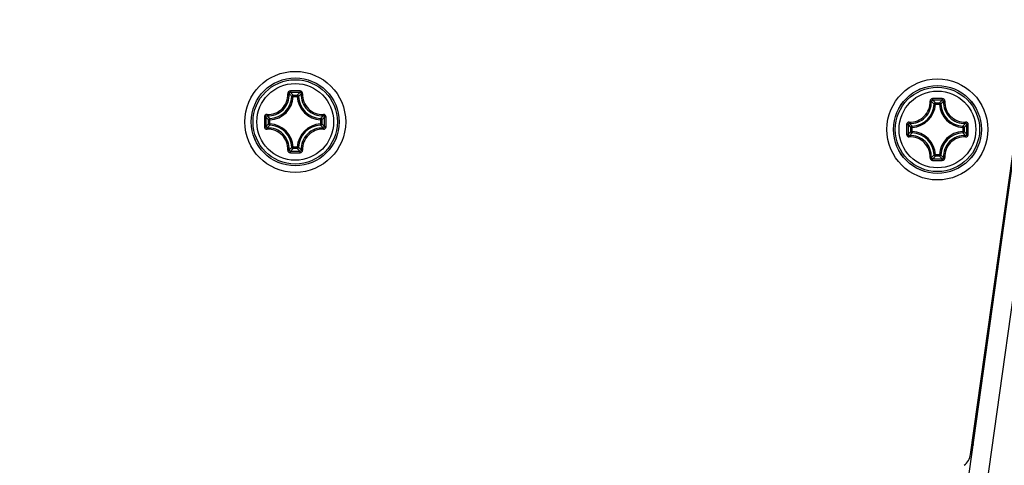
# Model space of a CAD drawing. Header units: millimetres. Extents: x 0 to 420, y 0 to 297.
# Tile 160 of 256: x 164.88 to 172.69, y 176.82 to 180.35. Entities that reach past the tile are written whole.
import ezdxf

# ---------------------------------------------------------------- set-up
doc = ezdxf.new("R2010")
doc.units = ezdxf.units.MM
doc.header["$LTSCALE"] = 23.1
doc.layers.get('0').update_dxf_attribs({"linetype": 'CONTINUOUS'})
doc.layers.add('02___PRT_ALL_AXES', color=7, linetype='CONTINUOUS')
doc.layers.add('DIM_PILOTEES', color=7, linetype='CONTINUOUS')
doc.styles.get("Standard").update_dxf_attribs({"font": 'txt', "width": 0.7})
doc.dimstyles.new('DIMSTYLE_1', dxfattribs={"dimtxt": 2.5, "dimasz": 3.5, "dimexe": 2, "dimexo": 0, "dimtad": 1, "dimdec": 0, "dimlfac": 10, "dimdsep": 46, "dimtxsty": 'Standard', "dimblk": '_FILLED', "dimblk1": '_FILLED', "dimblk2": '_FILLED', "dimcen": 0.09, "dimazin": 2, "dimtp": 1.2, "dimtm": 1.2, "dimtfac": 1, "dimtdec": 0, "dimtofl": 0, "dimtmove": 0, "dimatfit": 3, "dimldrblk": '_FILLED', "dimfxl": 0, "dimtolj": 1, "dimarcsym": 0})

# ---------------------------------------------------------------- blocks, each defined once
blk = doc.blocks.new('_FILLED')
at = {"color": 0, "linetype": 'ByBlock'}
blk.add_solid([(0, 0), (-1, 0.1429), (-1, -0.1429)], dxfattribs=at)
blk = doc.blocks.new('*D4')
at = {"layer": 'DIM_PILOTEES', "color": 2, "linetype": 'Continuous'}
for p, q in [((169.8252, 234.122), (190.8855, 234.122)), ((188.8855, 234.122), (188.8855, 181.7845)), ((188.8855, 129.4471), (188.8855, 181.7845)), ((149.276, 129.4471), (190.8855, 129.4471))]:
    blk.add_line(p, q, dxfattribs=at)
at = {"layer": 'DIM_PILOTEES', "color": 2, "linetype": 'Continuous', "xscale": 3.5, "yscale": 3.5, "zscale": 3.5}
for p, rotation in [((188.8855, 234.122), 90), ((188.8855, 129.4471), 270)]:
    blk.add_blockref('_FILLED', p, dxfattribs=dict(at, rotation=rotation))
at = {"layer": 'DIM_PILOTEES', "color": 2, "linetype": 'Continuous', "insert": (185.7605, 188.8468), "char_height": 2.5, "width": 10.982143, "attachment_point": 2, "rotation": 90, "line_spacing_factor": 0.9}
blk.add_mtext('{\\ftxt;\\W0.0001;\\H0.0001;\\~}{\\ftxt;\\W2.9285714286;\\H2.5; }{\\ftxt;\\W0.0001;\\H0.0001;\\~}', dxfattribs=at)

msp = doc.modelspace()

# ---------------------------------------------------------------- linework, layer by layer
at = {"color": 7, "linetype": 'Continuous'}
for p, q in [((171.4802, 170.1116), (174.9706, 195.0871)), ((171.6304, 170.0874), (175.1214, 195.0673)), ((172.4203, 176.9088), (174.1716, 189.3703)), ((167.052, 179.7423), (167.0421, 179.7428)), ((167.052, 179.7522), (167.0844, 179.7522)), ((167.052, 179.7423), (167.052, 179.7522)), ((167.0521, 179.7423), (167.0844, 179.7423)), ((167.0844, 179.7423), (167.0844, 179.7522)), ((167.0844, 179.7423), (167.0944, 179.7428)), ((172.1414, 179.6824), (172.1314, 179.6829)), ((172.1414, 179.6924), (172.1738, 179.6924)), ((172.1414, 179.6824), (172.1414, 179.6924)), ((172.1414, 179.6824), (172.1737, 179.6824)), ((172.1738, 179.6824), (172.1738, 179.6924)), ((172.1738, 179.6824), (172.1837, 179.6829)), ((166.8672, 179.5575), (166.8573, 179.5575)), ((166.8573, 179.5251), (166.8573, 179.5575)), ((166.8672, 179.5575), (166.8668, 179.5674)), ((166.8672, 179.5251), (166.8672, 179.5575)), ((167.2692, 179.5575), (167.2697, 179.5674)), ((167.2692, 179.5575), (167.2792, 179.5575)), ((167.2692, 179.5575), (167.2692, 179.5252)), ((167.2792, 179.5575), (167.2792, 179.5251)), ((166.8672, 179.5251), (166.8573, 179.5251)), ((166.8672, 179.5251), (166.8668, 179.5152)), ((167.2692, 179.5251), (167.2792, 179.5251)), ((167.2692, 179.5251), (167.2697, 179.5152)), ((171.9566, 179.4976), (171.9466, 179.4976)), ((171.9466, 179.4652), (171.9466, 179.4976)), ((171.9566, 179.4652), (171.9466, 179.4652)), ((171.9566, 179.4976), (171.9561, 179.5076)), ((171.9566, 179.4652), (171.9561, 179.4553)), ((171.9566, 179.4653), (171.9566, 179.4976)), ((172.3586, 179.4976), (172.359, 179.5076)), ((172.3586, 179.4976), (172.3685, 179.4976)), ((172.3586, 179.4976), (172.3586, 179.4653)), ((172.3586, 179.4652), (172.3685, 179.4652)), ((172.3586, 179.4652), (172.359, 179.4553)), ((172.3685, 179.4976), (172.3685, 179.4652)), ((167.052, 179.3403), (167.0421, 179.3398)), ((167.052, 179.3403), (167.052, 179.3304)), ((167.0844, 179.3304), (167.052, 179.3304)), ((167.0844, 179.3403), (167.0521, 179.3403)), ((167.0844, 179.3403), (167.0944, 179.3398)), ((167.0844, 179.3403), (167.0844, 179.3304)), ((172.1414, 179.2804), (172.1314, 179.28)), ((172.1737, 179.2804), (172.1414, 179.2804)), ((172.1414, 179.2804), (172.1414, 179.2705)), ((172.1738, 179.2705), (172.1414, 179.2705)), ((172.1738, 179.2804), (172.1837, 179.28)), ((172.1738, 179.2804), (172.1738, 179.2705)), ((172.4388, 176.9713), (172.4291, 176.9713)), ((172.4409, 176.9857), (172.4311, 176.9858))]:
    msp.add_line(p, q, dxfattribs=at)
for centre, radius in [((167.0682, 179.5413), 0.4), ((167.0682, 179.5413), 0.3482), ((167.0682, 179.5413), 0.3481), ((167.0682, 179.5413), 0.3338), ((172.1576, 179.4814), 0.4), ((167.0682, 179.5413), 0.304), ((172.1576, 179.4814), 0.3482), ((172.1576, 179.4814), 0.3481), ((172.1576, 179.4814), 0.3338), ((172.1576, 179.4814), 0.304)]:
    msp.add_circle(centre, radius, dxfattribs=at)
for centre, radius, start, end in [((167.069, 168.3696), 11.4164, 89.81044, 90.19678), ((166.8582, 179.7513), 0.1841, 272.6606, 357.33932), ((166.8582, 179.7513), 0.194, 272.65943, 357.34057), ((167.0682, 168.4527), 11.3214, 89.80689, 90.19321), ((166.6742, 179.3918), 0.5222, 43.64832, 47.03641), ((167.4623, 179.3918), 0.5222, 132.96337, 136.35171), ((167.2782, 179.7513), 0.194, 182.65941, 267.34055), ((167.2782, 179.7513), 0.1841, 182.66067, 267.33932), ((172.1583, 168.3098), 11.4164, 89.81044, 90.19678), ((172.1576, 168.3928), 11.3214, 89.80689, 90.19321), ((171.7635, 179.3319), 0.5222, 43.64832, 47.03641), ((172.5516, 179.332), 0.5222, 132.96337, 136.35171), ((171.9476, 179.6914), 0.1841, 272.6606, 357.33932), ((171.9476, 179.6914), 0.194, 272.65943, 357.34057), ((172.3676, 179.6914), 0.194, 182.65941, 267.34055), ((172.3676, 179.6914), 0.1841, 182.66067, 267.33932), ((178.2397, 179.5413), 11.4162, 179.80704, 180.0002), ((178.1571, 179.5413), 11.3215, 179.80685, 180.19315), ((167.2176, 179.9352), 0.522, 222.96287, 226.35218), ((166.9187, 179.9354), 0.5222, 313.64832, 317.0364), ((155.9795, 179.5413), 11.3215, 359.80685, 0.19315), ((155.8968, 179.5413), 11.4162, 359.99975, 0.1929), ((178.2397, 179.5413), 11.4162, 179.99975, 180.1929), ((167.2176, 179.1473), 0.5221, 133.64789, 137.03688), ((166.8582, 179.3313), 0.1841, 2.6606, 87.33939), ((166.8582, 179.3313), 0.194, 2.65944, 87.34057), ((167.2782, 179.3313), 0.194, 92.65924, 177.34041), ((167.2782, 179.3313), 0.1841, 92.66067, 177.33932), ((166.9188, 179.1473), 0.5222, 42.96338, 46.35171), ((155.8968, 179.5413), 11.4162, 359.80704, 0.0002), ((183.329, 179.4815), 11.4162, 179.80704, 180.0002), ((183.329, 179.4814), 11.4162, 179.99975, 180.1929), ((172.3069, 179.8754), 0.522, 222.96287, 226.35218), ((183.2464, 179.4814), 11.3215, 179.80685, 180.19315), ((172.307, 179.0875), 0.5221, 133.64789, 137.03688), ((171.9476, 179.2714), 0.194, 2.65944, 87.34057), ((172.3676, 179.2714), 0.194, 92.65924, 177.34041), ((172.0081, 179.8755), 0.5222, 313.64832, 317.0364), ((172.0081, 179.0874), 0.5222, 42.96338, 46.35171), ((161.0688, 179.4814), 11.3215, 359.80685, 0.19315), ((160.9861, 179.4815), 11.4162, 359.99975, 0.1929), ((160.9861, 179.4814), 11.4162, 359.80704, 0.0002), ((171.9476, 179.2714), 0.1841, 2.6606, 87.33939), ((172.3676, 179.2714), 0.1841, 92.66067, 177.33932), ((166.6743, 179.6907), 0.522, 312.96286, 316.35218), ((167.4623, 179.6908), 0.5222, 223.64833, 227.03641), ((167.069, 190.713), 11.4164, 269.8032, 270.18954), ((167.0682, 190.63), 11.3214, 269.80679, 270.19311), ((172.1583, 190.6531), 11.4164, 269.8032, 270.18954), ((171.7636, 179.6308), 0.522, 312.96286, 316.35218), ((172.1576, 190.5701), 11.3214, 269.80679, 270.19311), ((172.5516, 179.6309), 0.5222, 223.64833, 227.03641), ((172.2916, 176.9268), 0.13, 306.32683, 352)]:
    msp.add_arc(centre, radius, start, end, dxfattribs=at)
for points, knots in [([(167.0297, 179.7859), (167.0243, 179.7859), (167.0131, 179.7813), (167.0091, 179.7698), (167.0094, 179.7645)], [0, 0, 0, 0, 0.503055, 1, 1, 1, 1]), ([(167.0298, 179.7859), (167.0297, 179.7833), (167.0297, 179.7797), (167.03, 179.7757), (167.0299, 179.7744), (167.0301, 179.7739)], [0, 0, 0, 0, 0.661505, 0.892729, 1, 1, 1, 1]), ([(167.1067, 179.7859), (167.1068, 179.7833), (167.1068, 179.7797), (167.1065, 179.7757), (167.1065, 179.7744), (167.1064, 179.7739)], [0, 0, 0, 0, 0.661448, 0.89268, 1, 1, 1, 1]), ([(167.1271, 179.7645), (167.1274, 179.7698), (167.1233, 179.7813), (167.1121, 179.7859), (167.1067, 179.7859)], [0, 0, 0, 0, 0.496944, 1, 1, 1, 1]), ([(166.845, 179.6002), (166.8666, 179.599), (166.9109, 179.6058), (166.9672, 179.6423), (167.0037, 179.6986), (167.0106, 179.7429), (167.0094, 179.7645)], [0, 0, 0, 0, 0.248834, 0.500002, 0.751166, 1, 1, 1, 1]), ([(166.8459, 179.5898), (166.8688, 179.5885), (166.9157, 179.5956), (166.9753, 179.6342), (167.0139, 179.6938), (167.0211, 179.7408), (167.0198, 179.7636)], [0, 0, 0, 0, 0.24898, 0.500002, 0.75102, 1, 1, 1, 1]), ([(167.0094, 179.7647), (167.0117, 179.7648), (167.0149, 179.7649), (167.0182, 179.7644), (167.0195, 179.764), (167.0198, 179.7636)], [0, 0, 0, 0, 0.654585, 0.879518, 1, 1, 1, 1]), ([(167.0301, 179.7739), (167.0274, 179.774), (167.0218, 179.7718), (167.0197, 179.7662), (167.0198, 179.7636)], [0, 0, 0, 0, 0.506356, 1, 1, 1, 1]), ([(167.0421, 179.7428), (167.0403, 179.7445), (167.0331, 179.7516), (167.0256, 179.7585), (167.0198, 179.7636)], [0, 0, 0, 0, 0.245129, 1, 1, 1, 1]), ([(167.0944, 179.7428), (167.0961, 179.7445), (167.1034, 179.7516), (167.1109, 179.7585), (167.1167, 179.7636)], [0, 0, 0, 0, 0.245127, 1, 1, 1, 1]), ([(167.1167, 179.7636), (167.1168, 179.7662), (167.1146, 179.7718), (167.1091, 179.774), (167.1064, 179.7739)], [0, 0, 0, 0, 0.493633, 1, 1, 1, 1]), ([(167.1167, 179.7636), (167.1154, 179.7408), (167.1226, 179.6938), (167.1612, 179.6342), (167.2207, 179.5956), (167.2677, 179.5885), (167.2905, 179.5898)], [0, 0, 0, 0, 0.248981, 0.499997, 0.751019, 1, 1, 1, 1]), ([(167.1271, 179.7647), (167.1248, 179.7648), (167.1216, 179.7649), (167.1182, 179.7644), (167.1169, 179.764), (167.1167, 179.7636)], [0, 0, 0, 0, 0.654635, 0.879564, 1, 1, 1, 1]), ([(167.1271, 179.7645), (167.1259, 179.7429), (167.1328, 179.6986), (167.1693, 179.6423), (167.2255, 179.6058), (167.2699, 179.599), (167.2914, 179.6002)], [0, 0, 0, 0, 0.248836, 0.499998, 0.751167, 1, 1, 1, 1]), ([(171.9343, 179.5403), (171.9559, 179.5391), (172.0003, 179.546), (172.0565, 179.5825), (172.093, 179.6387), (172.0999, 179.6831), (172.0987, 179.7046)], [0, 0, 0, 0, 0.248834, 0.500002, 0.751166, 1, 1, 1, 1]), ([(171.9353, 179.5299), (171.9581, 179.5286), (172.0051, 179.5358), (172.0646, 179.5744), (172.1032, 179.6339), (172.1104, 179.6809), (172.1091, 179.7037)], [0, 0, 0, 0, 0.24898, 0.500002, 0.75102, 1, 1, 1, 1]), ([(172.1191, 179.7261), (172.1137, 179.726), (172.1024, 179.7214), (172.0984, 179.71), (172.0987, 179.7046)], [0, 0, 0, 0, 0.503055, 1, 1, 1, 1]), ([(172.0987, 179.7048), (172.101, 179.705), (172.1042, 179.705), (172.1076, 179.7045), (172.1089, 179.7041), (172.1091, 179.7037)], [0, 0, 0, 0, 0.654585, 0.879518, 1, 1, 1, 1]), ([(172.1194, 179.7141), (172.1167, 179.7141), (172.1112, 179.7119), (172.109, 179.7063), (172.1091, 179.7037)], [0, 0, 0, 0, 0.506356, 1, 1, 1, 1]), ([(172.1314, 179.6829), (172.1296, 179.6846), (172.1224, 179.6918), (172.1149, 179.6987), (172.1091, 179.7037)], [0, 0, 0, 0, 0.245129, 1, 1, 1, 1]), ([(172.1191, 179.7261), (172.1191, 179.7234), (172.119, 179.7198), (172.1193, 179.7159), (172.1193, 179.7145), (172.1194, 179.7141)], [0, 0, 0, 0, 0.661505, 0.892729, 1, 1, 1, 1]), ([(172.1837, 179.6829), (172.1855, 179.6846), (172.1927, 179.6918), (172.2002, 179.6987), (172.206, 179.7037)], [0, 0, 0, 0, 0.245127, 1, 1, 1, 1]), ([(172.196, 179.7261), (172.1961, 179.7234), (172.1961, 179.7198), (172.1959, 179.7159), (172.1959, 179.7145), (172.1957, 179.7141)], [0, 0, 0, 0, 0.661448, 0.89268, 1, 1, 1, 1]), ([(172.206, 179.7037), (172.2061, 179.7063), (172.204, 179.7119), (172.1984, 179.7141), (172.1957, 179.7141)], [0, 0, 0, 0, 0.493633, 1, 1, 1, 1]), ([(172.2164, 179.7046), (172.2167, 179.71), (172.2127, 179.7214), (172.2014, 179.726), (172.196, 179.7261)], [0, 0, 0, 0, 0.496944, 1, 1, 1, 1]), ([(172.206, 179.7037), (172.2047, 179.6809), (172.2119, 179.6339), (172.2505, 179.5744), (172.3101, 179.5358), (172.357, 179.5286), (172.3799, 179.5299)], [0, 0, 0, 0, 0.248981, 0.499997, 0.751019, 1, 1, 1, 1]), ([(172.2164, 179.7048), (172.2141, 179.705), (172.2109, 179.705), (172.2075, 179.7045), (172.2063, 179.7041), (172.206, 179.7037)], [0, 0, 0, 0, 0.654635, 0.879564, 1, 1, 1, 1]), ([(172.2164, 179.7046), (172.2152, 179.6831), (172.2221, 179.6387), (172.2586, 179.5825), (172.3148, 179.546), (172.3592, 179.5391), (172.3808, 179.5403)], [0, 0, 0, 0, 0.248836, 0.499998, 0.751167, 1, 1, 1, 1]), ([(166.845, 179.6002), (166.8397, 179.6005), (166.8283, 179.5964), (166.8236, 179.5852), (166.8236, 179.5798)], [0, 0, 0, 0, 0.49693, 1, 1, 1, 1]), ([(166.8236, 179.5798), (166.8263, 179.5798), (166.8298, 179.5798), (166.8338, 179.5796), (166.8352, 179.5796), (166.8356, 179.5795)], [0, 0, 0, 0, 0.661474, 0.892703, 1, 1, 1, 1]), ([(166.8459, 179.5898), (166.8433, 179.5899), (166.8377, 179.5877), (166.8356, 179.5821), (166.8356, 179.5795)], [0, 0, 0, 0, 0.493642, 1, 1, 1, 1]), ([(166.8448, 179.6002), (166.8447, 179.5979), (166.8446, 179.5947), (166.8452, 179.5913), (166.8456, 179.59), (166.8459, 179.5898)], [0, 0, 0, 0, 0.654635, 0.879564, 1, 1, 1, 1]), ([(166.8668, 179.5674), (166.865, 179.5692), (166.8579, 179.5765), (166.851, 179.584), (166.8459, 179.5898)], [0, 0, 0, 0, 0.245124, 1, 1, 1, 1]), ([(167.2697, 179.5674), (167.2715, 179.5692), (167.2786, 179.5765), (167.2855, 179.584), (167.2905, 179.5898)], [0, 0, 0, 0, 0.245129, 1, 1, 1, 1]), ([(167.2792, 179.5575), (167.2791, 179.56), (167.2771, 179.565), (167.2722, 179.5673), (167.2697, 179.5674)], [0, 0, 0, 0, 0.499979, 1, 1, 1, 1]), ([(167.2916, 179.6002), (167.2918, 179.5979), (167.2918, 179.5947), (167.2913, 179.5913), (167.2909, 179.59), (167.2905, 179.5898)], [0, 0, 0, 0, 0.654598, 0.879529, 1, 1, 1, 1]), ([(167.3009, 179.5795), (167.3009, 179.5821), (167.2987, 179.5877), (167.2931, 179.5899), (167.2905, 179.5898)], [0, 0, 0, 0, 0.50636, 1, 1, 1, 1]), ([(167.3129, 179.5798), (167.3128, 179.5852), (167.3082, 179.5964), (167.2968, 179.6005), (167.2914, 179.6002)], [0, 0, 0, 0, 0.503051, 1, 1, 1, 1]), ([(167.3129, 179.5798), (167.3102, 179.5798), (167.3066, 179.5798), (167.3027, 179.5796), (167.3013, 179.5796), (167.3009, 179.5795)], [0, 0, 0, 0, 0.661505, 0.892729, 1, 1, 1, 1]), ([(166.8236, 179.5028), (166.8263, 179.5028), (166.8298, 179.5028), (166.8338, 179.503), (166.8352, 179.503), (166.8356, 179.5031)], [0, 0, 0, 0, 0.661505, 0.892729, 1, 1, 1, 1]), ([(166.8236, 179.5028), (166.8236, 179.4974), (166.8283, 179.4862), (166.8397, 179.4821), (166.845, 179.4824)], [0, 0, 0, 0, 0.503051, 1, 1, 1, 1]), ([(166.8356, 179.5031), (166.8356, 179.5005), (166.8377, 179.4949), (166.8433, 179.4927), (166.8459, 179.4928)], [0, 0, 0, 0, 0.50636, 1, 1, 1, 1]), ([(166.8448, 179.4824), (166.8447, 179.4847), (166.8446, 179.4879), (166.8452, 179.4913), (166.8456, 179.4926), (166.8459, 179.4928)], [0, 0, 0, 0, 0.654598, 0.879529, 1, 1, 1, 1]), ([(167.0094, 179.3181), (167.0106, 179.3397), (167.0037, 179.384), (166.9672, 179.4403), (166.911, 179.4768), (166.8666, 179.4836), (166.845, 179.4824)], [0, 0, 0, 0, 0.248836, 0.499998, 0.751167, 1, 1, 1, 1]), ([(166.8668, 179.5152), (166.865, 179.5134), (166.8579, 179.5061), (166.851, 179.4986), (166.8459, 179.4928)], [0, 0, 0, 0, 0.245126, 1, 1, 1, 1]), ([(167.0198, 179.319), (167.0211, 179.3418), (167.0139, 179.3888), (166.9753, 179.4484), (166.9157, 179.487), (166.8688, 179.4941), (166.8459, 179.4928)], [0, 0, 0, 0, 0.248981, 0.499997, 0.751019, 1, 1, 1, 1]), ([(166.8573, 179.5251), (166.8573, 179.5226), (166.8593, 179.5176), (166.8643, 179.5153), (166.8668, 179.5152)], [0, 0, 0, 0, 0.499979, 1, 1, 1, 1]), ([(167.2905, 179.4928), (167.2677, 179.4941), (167.2207, 179.487), (167.1612, 179.4484), (167.1226, 179.3888), (167.1154, 179.3418), (167.1167, 179.319)], [0, 0, 0, 0, 0.24898, 0.500002, 0.75102, 1, 1, 1, 1]), ([(167.2914, 179.4824), (167.2699, 179.4836), (167.2255, 179.4768), (167.1693, 179.4403), (167.1328, 179.384), (167.1259, 179.3397), (167.1271, 179.3181)], [0, 0, 0, 0, 0.248832, 0.5, 0.751165, 1, 1, 1, 1]), ([(167.2697, 179.5152), (167.2722, 179.5153), (167.2771, 179.5176), (167.2791, 179.5226), (167.2792, 179.5251)], [0, 0, 0, 0, 0.500021, 1, 1, 1, 1]), ([(167.2697, 179.5152), (167.2715, 179.5134), (167.2786, 179.5061), (167.2855, 179.4986), (167.2905, 179.4928)], [0, 0, 0, 0, 0.245127, 1, 1, 1, 1]), ([(167.2905, 179.4928), (167.2931, 179.4927), (167.2987, 179.4949), (167.3009, 179.5005), (167.3009, 179.5031)], [0, 0, 0, 0, 0.493642, 1, 1, 1, 1]), ([(167.2916, 179.4824), (167.2918, 179.4847), (167.2918, 179.4879), (167.2913, 179.4913), (167.2909, 179.4926), (167.2905, 179.4928)], [0, 0, 0, 0, 0.654634, 0.879563, 1, 1, 1, 1]), ([(167.2914, 179.4824), (167.2968, 179.4821), (167.3082, 179.4862), (167.3129, 179.4974), (167.3129, 179.5028)], [0, 0, 0, 0, 0.496947, 1, 1, 1, 1]), ([(167.3129, 179.5028), (167.3102, 179.5028), (167.3066, 179.5028), (167.3027, 179.503), (167.3013, 179.503), (167.3009, 179.5031)], [0, 0, 0, 0, 0.661481, 0.892709, 1, 1, 1, 1]), ([(171.9343, 179.5403), (171.929, 179.5406), (171.9176, 179.5365), (171.9129, 179.5253), (171.9129, 179.5199)], [0, 0, 0, 0, 0.49693, 1, 1, 1, 1]), ([(171.9129, 179.5199), (171.9156, 179.5199), (171.9192, 179.52), (171.9231, 179.5197), (171.9245, 179.5197), (171.9249, 179.5196)], [0, 0, 0, 0, 0.661474, 0.892703, 1, 1, 1, 1]), ([(171.9353, 179.5299), (171.9327, 179.53), (171.9271, 179.5278), (171.9249, 179.5223), (171.9249, 179.5196)], [0, 0, 0, 0, 0.493642, 1, 1, 1, 1]), ([(171.9342, 179.5403), (171.934, 179.538), (171.934, 179.5348), (171.9345, 179.5314), (171.9349, 179.5301), (171.9353, 179.5299)], [0, 0, 0, 0, 0.654635, 0.879564, 1, 1, 1, 1]), ([(171.9561, 179.5076), (171.9543, 179.5093), (171.9472, 179.5166), (171.9403, 179.5241), (171.9353, 179.5299)], [0, 0, 0, 0, 0.245124, 1, 1, 1, 1]), ([(171.9466, 179.4652), (171.9467, 179.4628), (171.9487, 179.4577), (171.9536, 179.4554), (171.9561, 179.4553)], [0, 0, 0, 0, 0.499979, 1, 1, 1, 1]), ([(172.359, 179.5076), (172.3608, 179.5093), (172.3679, 179.5166), (172.3748, 179.5241), (172.3799, 179.5299)], [0, 0, 0, 0, 0.245129, 1, 1, 1, 1]), ([(172.3685, 179.4976), (172.3685, 179.5001), (172.3665, 179.5052), (172.3615, 179.5074), (172.359, 179.5076)], [0, 0, 0, 0, 0.499979, 1, 1, 1, 1]), ([(172.359, 179.4553), (172.3615, 179.4554), (172.3665, 179.4577), (172.3685, 179.4628), (172.3685, 179.4652)], [0, 0, 0, 0, 0.500021, 1, 1, 1, 1]), ([(172.381, 179.5403), (172.3811, 179.538), (172.3812, 179.5348), (172.3806, 179.5314), (172.3802, 179.5301), (172.3799, 179.5299)], [0, 0, 0, 0, 0.654598, 0.879529, 1, 1, 1, 1]), ([(172.3902, 179.5196), (172.3902, 179.5223), (172.3881, 179.5278), (172.3825, 179.53), (172.3799, 179.5299)], [0, 0, 0, 0, 0.50636, 1, 1, 1, 1]), ([(172.4022, 179.5199), (172.4022, 179.5253), (172.3975, 179.5365), (172.3861, 179.5406), (172.3808, 179.5403)], [0, 0, 0, 0, 0.503051, 1, 1, 1, 1]), ([(172.4022, 179.5199), (172.3995, 179.5199), (172.396, 179.52), (172.392, 179.5197), (172.3906, 179.5197), (172.3902, 179.5196)], [0, 0, 0, 0, 0.661505, 0.892729, 1, 1, 1, 1]), ([(171.9129, 179.4429), (171.9156, 179.4429), (171.9192, 179.4429), (171.9231, 179.4431), (171.9245, 179.4431), (171.9249, 179.4433)], [0, 0, 0, 0, 0.661505, 0.892729, 1, 1, 1, 1]), ([(171.9129, 179.4429), (171.9129, 179.4375), (171.9176, 179.4263), (171.929, 179.4222), (171.9344, 179.4225)], [0, 0, 0, 0, 0.503051, 1, 1, 1, 1]), ([(171.9249, 179.4433), (171.9249, 179.4406), (171.9271, 179.435), (171.9327, 179.4328), (171.9353, 179.433)], [0, 0, 0, 0, 0.50636, 1, 1, 1, 1]), ([(171.9342, 179.4226), (171.934, 179.4249), (171.934, 179.4281), (171.9345, 179.4314), (171.9349, 179.4327), (171.9353, 179.433)], [0, 0, 0, 0, 0.654598, 0.879529, 1, 1, 1, 1]), ([(172.0987, 179.2582), (172.0999, 179.2798), (172.093, 179.3241), (172.0565, 179.3804), (172.0003, 179.4169), (171.9559, 179.4237), (171.9344, 179.4225)], [0, 0, 0, 0, 0.248836, 0.499998, 0.751167, 1, 1, 1, 1]), ([(171.9561, 179.4553), (171.9543, 179.4535), (171.9472, 179.4463), (171.9403, 179.4388), (171.9353, 179.433)], [0, 0, 0, 0, 0.245126, 1, 1, 1, 1]), ([(172.1091, 179.2591), (172.1104, 179.282), (172.1032, 179.3289), (172.0646, 179.3885), (172.0051, 179.4271), (171.9581, 179.4343), (171.9353, 179.433)], [0, 0, 0, 0, 0.248981, 0.499997, 0.751019, 1, 1, 1, 1]), ([(172.3799, 179.433), (172.357, 179.4343), (172.3101, 179.4271), (172.2505, 179.3885), (172.2119, 179.3289), (172.2047, 179.282), (172.206, 179.2591)], [0, 0, 0, 0, 0.24898, 0.500002, 0.75102, 1, 1, 1, 1]), ([(172.3808, 179.4225), (172.3592, 179.4237), (172.3148, 179.4169), (172.2586, 179.3804), (172.2221, 179.3241), (172.2152, 179.2798), (172.2164, 179.2582)], [0, 0, 0, 0, 0.248832, 0.5, 0.751165, 1, 1, 1, 1]), ([(172.359, 179.4553), (172.3608, 179.4535), (172.3679, 179.4463), (172.3748, 179.4388), (172.3799, 179.433)], [0, 0, 0, 0, 0.245127, 1, 1, 1, 1]), ([(172.3799, 179.433), (172.3825, 179.4328), (172.3881, 179.435), (172.3902, 179.4406), (172.3902, 179.4433)], [0, 0, 0, 0, 0.493642, 1, 1, 1, 1]), ([(172.381, 179.4226), (172.3811, 179.4249), (172.3812, 179.4281), (172.3806, 179.4314), (172.3802, 179.4327), (172.3799, 179.433)], [0, 0, 0, 0, 0.654634, 0.879563, 1, 1, 1, 1]), ([(172.3808, 179.4225), (172.3861, 179.4222), (172.3975, 179.4263), (172.4022, 179.4375), (172.4022, 179.4429)], [0, 0, 0, 0, 0.496947, 1, 1, 1, 1]), ([(172.4022, 179.4429), (172.3995, 179.4429), (172.396, 179.4429), (172.392, 179.4431), (172.3906, 179.4431), (172.3902, 179.4433)], [0, 0, 0, 0, 0.661481, 0.892709, 1, 1, 1, 1]), ([(167.0094, 179.3181), (167.0091, 179.3128), (167.0131, 179.3013), (167.0243, 179.2967), (167.0297, 179.2967)], [0, 0, 0, 0, 0.496966, 1, 1, 1, 1]), ([(167.0094, 179.3179), (167.0117, 179.3178), (167.0149, 179.3177), (167.0182, 179.3182), (167.0195, 179.3186), (167.0198, 179.319)], [0, 0, 0, 0, 0.654635, 0.879564, 1, 1, 1, 1]), ([(167.0198, 179.319), (167.0197, 179.3164), (167.0218, 179.3108), (167.0274, 179.3086), (167.0301, 179.3087)], [0, 0, 0, 0, 0.493633, 1, 1, 1, 1]), ([(167.0421, 179.3398), (167.0403, 179.3381), (167.0331, 179.331), (167.0256, 179.3241), (167.0198, 179.319)], [0, 0, 0, 0, 0.245124, 1, 1, 1, 1]), ([(167.0844, 179.3304), (167.0869, 179.3304), (167.092, 179.3324), (167.0942, 179.3374), (167.0944, 179.3398)], [0, 0, 0, 0, 0.499979, 1, 1, 1, 1]), ([(167.0944, 179.3398), (167.0961, 179.3381), (167.1034, 179.331), (167.1109, 179.3241), (167.1167, 179.319)], [0, 0, 0, 0, 0.245129, 1, 1, 1, 1]), ([(167.1064, 179.3087), (167.1091, 179.3086), (167.1146, 179.3108), (167.1168, 179.3164), (167.1167, 179.319)], [0, 0, 0, 0, 0.506357, 1, 1, 1, 1]), ([(167.1067, 179.2967), (167.1121, 179.2967), (167.1233, 179.3013), (167.1274, 179.3128), (167.1271, 179.3181)], [0, 0, 0, 0, 0.503087, 1, 1, 1, 1]), ([(167.1271, 179.3179), (167.1248, 179.3177), (167.1216, 179.3177), (167.1182, 179.3182), (167.1169, 179.3186), (167.1167, 179.319)], [0, 0, 0, 0, 0.654531, 0.879475, 1, 1, 1, 1]), ([(167.0298, 179.2967), (167.0297, 179.2993), (167.0297, 179.3029), (167.0299, 179.3069), (167.0299, 179.3082), (167.0301, 179.3087)], [0, 0, 0, 0, 0.661448, 0.89268, 1, 1, 1, 1]), ([(167.1067, 179.2967), (167.1067, 179.2993), (167.1068, 179.3029), (167.1065, 179.3069), (167.1065, 179.3082), (167.1064, 179.3087)], [0, 0, 0, 0, 0.661505, 0.892729, 1, 1, 1, 1]), ([(172.0987, 179.2582), (172.0984, 179.2529), (172.1024, 179.2415), (172.1137, 179.2368), (172.1191, 179.2368)], [0, 0, 0, 0, 0.496966, 1, 1, 1, 1]), ([(172.0987, 179.258), (172.101, 179.2579), (172.1042, 179.2578), (172.1076, 179.2584), (172.1089, 179.2588), (172.1091, 179.2591)], [0, 0, 0, 0, 0.654635, 0.879564, 1, 1, 1, 1]), ([(172.1091, 179.2591), (172.109, 179.2565), (172.1112, 179.2509), (172.1167, 179.2488), (172.1194, 179.2488)], [0, 0, 0, 0, 0.493633, 1, 1, 1, 1]), ([(172.1314, 179.28), (172.1296, 179.2782), (172.1224, 179.2711), (172.1149, 179.2642), (172.1091, 179.2591)], [0, 0, 0, 0, 0.245124, 1, 1, 1, 1]), ([(172.1191, 179.2368), (172.119, 179.2395), (172.119, 179.243), (172.1193, 179.247), (172.1193, 179.2484), (172.1194, 179.2488)], [0, 0, 0, 0, 0.661448, 0.89268, 1, 1, 1, 1]), ([(172.1738, 179.2705), (172.1762, 179.2705), (172.1813, 179.2725), (172.1836, 179.2775), (172.1837, 179.28)], [0, 0, 0, 0, 0.499979, 1, 1, 1, 1]), ([(172.1837, 179.28), (172.1855, 179.2782), (172.1927, 179.2711), (172.2002, 179.2642), (172.206, 179.2591)], [0, 0, 0, 0, 0.245129, 1, 1, 1, 1]), ([(172.1957, 179.2488), (172.1984, 179.2488), (172.204, 179.2509), (172.2061, 179.2565), (172.206, 179.2591)], [0, 0, 0, 0, 0.506357, 1, 1, 1, 1]), ([(172.196, 179.2368), (172.1961, 179.2395), (172.1961, 179.243), (172.1958, 179.247), (172.1959, 179.2484), (172.1957, 179.2488)], [0, 0, 0, 0, 0.661505, 0.892729, 1, 1, 1, 1]), ([(172.196, 179.2368), (172.2014, 179.2368), (172.2127, 179.2415), (172.2167, 179.2529), (172.2164, 179.2582)], [0, 0, 0, 0, 0.503087, 1, 1, 1, 1]), ([(172.2164, 179.258), (172.2141, 179.2579), (172.2109, 179.2578), (172.2075, 179.2584), (172.2063, 179.2588), (172.206, 179.2591)], [0, 0, 0, 0, 0.654531, 0.879475, 1, 1, 1, 1])]:
    msp.add_open_spline(points, degree=3, knots=knots, dxfattribs=at)
for points in [[(167.052, 179.7522), (167.0496, 179.7522), (167.0445, 179.7502), (167.0422, 179.7452), (167.0421, 179.7428)], [(167.0944, 179.7428), (167.0942, 179.7452), (167.092, 179.7502), (167.0869, 179.7522), (167.0844, 179.7522)], [(172.1414, 179.6924), (172.1389, 179.6923), (172.1338, 179.6903), (172.1316, 179.6853), (172.1314, 179.6829)], [(172.1837, 179.6829), (172.1836, 179.6853), (172.1813, 179.6903), (172.1762, 179.6923), (172.1738, 179.6924)], [(166.8668, 179.5674), (166.8643, 179.5673), (166.8593, 179.565), (166.8573, 179.56), (166.8573, 179.5575)], [(171.9561, 179.5076), (171.9536, 179.5074), (171.9487, 179.5052), (171.9466, 179.5001), (171.9466, 179.4976)], [(167.0421, 179.3398), (167.0422, 179.3374), (167.0445, 179.3324), (167.0496, 179.3304), (167.052, 179.3304)], [(172.1314, 179.28), (172.1316, 179.2775), (172.1338, 179.2725), (172.1389, 179.2705), (172.1414, 179.2705)]]:
    msp.add_open_spline(points, degree=3, dxfattribs=at)
at = {"layer": '02___PRT_ALL_AXES', "color": 7, "linetype": 'Continuous'}
for p, q in [((172.4402, 176.9857), (172.4402, 176.9813)), ((172.4312, 176.9165), (172.4203, 176.9165)), ((172.4349, 176.9433), (172.4251, 176.9433))]:
    msp.add_line(p, q, dxfattribs=at)

# ---------------------------------------------------------------- dimensions: what is measured, and where the dimension line sits
at = {"layer": 'DIM_PILOTEES', "color": 2, "linetype": 'Continuous'}
dim = msp.add_linear_dim(base=(188.8855, 129.4471), p1=(169.8252, 234.122), p2=(149.276, 129.4471), angle=270, text='{\\ftxt;\\W0.0001;\\H0.0001;\\~}{\\ftxt;\\W2.9285714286;\\H2.5; }{\\ftxt;\\W0.0001;\\H0.0001;\\~}', dimstyle='DIMSTYLE_1', dxfattribs=at)
dim.commit()
dim.dimension.update_dxf_attribs({"geometry": '*D4', "text_midpoint": (188.8855, 188.4897), "dimtype": 160})

doc.saveas('drawing.dxf')
